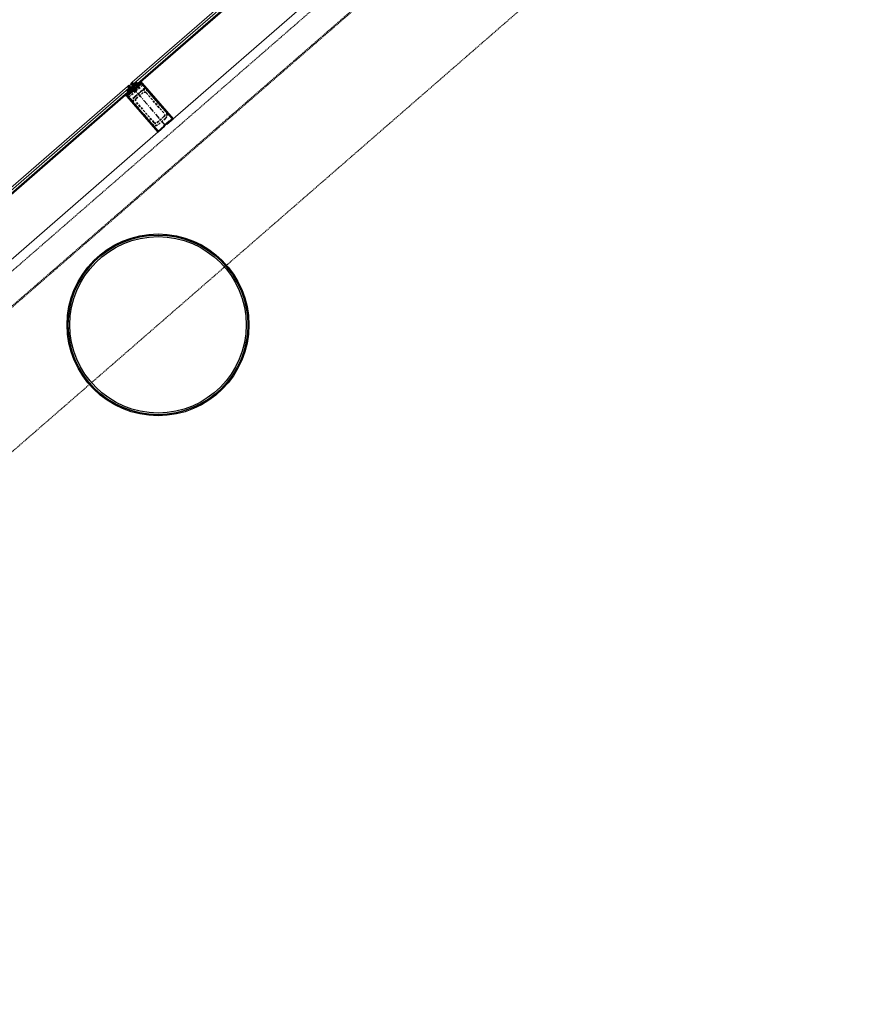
# Model space of a CAD drawing. Header units: millimetres. Extents: x 98667 to 994031, y -2704 to 533009.
# Tile 46 of 153: x 392890 to 397564, y 209849 to 215262. Entities that reach past the tile are written whole.
import ezdxf

# ---------------------------------------------------------------- set-up
doc = ezdxf.new("R2010")
doc.units = ezdxf.units.MM
for name, pattern in [('AP03000E0$0$CENTER', [50.8, 31.75, -6.35, 6.35, -6.35]), ('AP03000E0$0$HIDDEN', [9.525, 6.35, -3.175]), ('AP03000E0$0$HIDDENX2', [19.05, 12.7, -6.35])]:
    doc.linetypes.add(name, pattern=pattern)
doc.layers.add('A-COL ENCLOUSER INNER', color=1, linetype='Continuous')
doc.layers.add('A-COL ENCLOUSER OUTER', color=6, linetype='Continuous')
for name, color, linetype, lineweight in [('AP03000E0$0$A-FLOR-EDGE', 1, 'AP03000E0$0$HIDDENX2', 15), ('AP03000E0$0$A-GLAZ-FULL-EXTR', 2, 'Continuous', 20), ('AP03000E0$0$A-GLAZ-MULL-EXTR', 3, 'Continuous', 35), ('AP03000E0$0$A-WALL-FNSH', 1, 'Continuous', 15)]:
    doc.layers.add(name, color=color, linetype=linetype, lineweight=lineweight)
doc.layers.add('AP03000E0$0$A-Slab Edge Guide', color=55, linetype='Continuous', lineweight=15, plot=False)

msp = doc.modelspace()

# ---------------------------------------------------------------- linework, layer by layer
at = {"color": 251, "linetype": 'AP03000E0$0$CENTER'}
msp.add_line((393692.7, 214680.6), (393495.9, 214907), dxfattribs=at)
at = {"layer": 'A-COL ENCLOUSER INNER', "color": 251}
for radius in [494, 485]:
    msp.add_circle((393651.1, 213584.4), radius, dxfattribs=at)
at = {"layer": 'A-COL ENCLOUSER OUTER', "color": 251}
msp.add_circle((393651.1, 213584.4), 500, dxfattribs=at)
at = {"layer": 'AP03000E0$0$A-FLOR-EDGE', "color": 251, "linetype": 'AP03000E0$0$HIDDEN'}
msp.add_line((338825.1, 166918.7), (427121, 243673.1), dxfattribs=at)
at = {"layer": 'AP03000E0$0$A-GLAZ-FULL-EXTR', "color": 251}
for p, q in [((393509.1, 214918.5), (394614.7, 215879.6)), ((394622.6, 215870.6), (393517, 214909.5)), ((393524.8, 214900.4), (394630.5, 215861.5)), ((394634.4, 215857), (393528.8, 214895.9)), ((393705.9, 214692.1), (394811.6, 215653.2)), ((392377, 213934.4), (393482.7, 214895.5)), ((393490.5, 214886.5), (392384.9, 213925.4)), ((392392.8, 213916.3), (393498.4, 214877.4)), ((393502.4, 214872.9), (392396.7, 213911.8)), ((393477, 214874.7), (393484.8, 214865.6)), ((393483.5, 214876.4), (393478.9, 214872.4)), ((393478.9, 214872.4), (393482.9, 214867.9)), ((393490.5, 214886.5), (393481.5, 214878.6)), ((393481.5, 214878.6), (393489.4, 214869.6)), ((393482.7, 214895.5), (393490.5, 214886.5)), ((393482.9, 214867.9), (393487.4, 214871.8)), ((393487.4, 214871.8), (393483.5, 214876.4)), ((393489.4, 214869.6), (393498.4, 214877.4)), ((393498.4, 214877.4), (393490.5, 214886.5)), ((393498.4, 214877.4), (393502.4, 214872.9)), ((393517, 214909.5), (393509.1, 214918.5)), ((393517, 214909.5), (393526, 214917.3)), ((393524.8, 214900.4), (393517, 214909.5)), ((393533.9, 214908.3), (393524.8, 214900.4)), ((393528.8, 214895.9), (393524.8, 214900.4)), ((393526, 214917.3), (393533.9, 214908.3)), ((393528, 214915.1), (393532.5, 214919)), ((393531.9, 214910.5), (393528, 214915.1)), ((393530.5, 214921.3), (393538.4, 214912.2)), ((393536.4, 214914.5), (393531.9, 214910.5)), ((393532.5, 214919), (393536.4, 214914.5)), ((392573.8, 213708), (393679.5, 214669.1))]:
    msp.add_line(p, q, dxfattribs=at)
at = {"layer": 'AP03000E0$0$A-GLAZ-FULL-EXTR', "color": 251, "linetype": 'Continuous'}
for p, q in [((393482.1, 214877.9), (393498.1, 214877.8)), ((393484.3, 214881), (393495.3, 214881)), ((393484.6, 214875), (393484.6, 214881.4)), ((393484.9, 214874.7), (393495.2, 214874.6)), ((393487.7, 214871.5), (393491.6, 214871.5)), ((393487.8, 214871.4), (393487.8, 214884.1)), ((393487.9, 214884.2), (393492.6, 214884.2)), ((393491, 214870.9), (393491, 214885.9)), ((393494.1, 214873.7), (393494.2, 214882.3)), ((393497.3, 214876.5), (393497.3, 214878.7)), ((393517, 214909.5), (393532.9, 214909.4)), ((393519.7, 214906.3), (393519.7, 214911.8)), ((393519.7, 214906.3), (393531.5, 214906.2)), ((393520.6, 214912.6), (393530.1, 214912.6)), ((393522.5, 214903.1), (393527.9, 214903.1)), ((393522.8, 214902.7), (393522.9, 214914.6)), ((393524.2, 214915.8), (393527.4, 214915.8)), ((393526, 214901.4), (393526.1, 214917.3)), ((393529.2, 214904.2), (393529.2, 214913.6)), ((393532.4, 214907), (393532.4, 214910))]:
    msp.add_line(p, q, dxfattribs=at)
at = {"layer": 'AP03000E0$0$A-GLAZ-MULL-EXTR', "color": 251}
for p, q in [((393509.4, 214872.4), (393477.3, 214844.5)), ((393490.2, 214902.1), (393486.4, 214898.8)), ((393486.4, 214898.8), (393509.4, 214872.4)), ((393516.5, 214871.9), (393490.2, 214902.1)), ((393505.3, 214915.2), (393501.5, 214911.9)), ((393501.5, 214911.9), (393527.8, 214881.8)), ((393528.3, 214888.8), (393505.3, 214915.2)), ((393514.7, 214866.4), (393546.4, 214893.9)), ((393544.4, 214896.2), (393516.5, 214871.9)), ((393527.8, 214881.8), (393531.6, 214885)), ((393560.3, 214916.7), (393528.3, 214888.8)), ((393531.6, 214885), (393561.4, 214911)), ((393540.1, 214905.7), (393560.8, 214923.7)), ((393543.4, 214901.9), (393540.1, 214905.7)), ((393560.3, 214916.7), (393543.4, 214901.9)), ((393546.4, 214893.9), (393544.4, 214896.2)), ((393560.8, 214923.7), (393560.3, 214916.7)), ((393563.6, 214912.9), (393560.3, 214916.7)), ((393561.4, 214911), (393598.8, 214867.9)), ((393734.2, 214716.7), (393563.6, 214912.9)), ((393491, 214863.1), (393470.3, 214845)), ((393470.3, 214845), (393477.3, 214844.5)), ((393477.3, 214844.5), (393494.3, 214859.3)), ((393477.3, 214844.5), (393480.6, 214840.8)), ((393480.6, 214840.8), (393651.2, 214644.5)), ((393482.9, 214842.7), (393512.7, 214868.6)), ((393520.3, 214799.7), (393482.9, 214842.7)), ((393494.3, 214859.3), (393491, 214863.1)), ((393512.7, 214868.6), (393514.7, 214866.4)), ((393598.8, 214867.9), (393730, 214717)), ((393651.5, 214648.8), (393520.3, 214799.7)), ((393730, 214717), (393698.3, 214689.4)), ((393700.2, 214687.2), (393734.2, 214716.7)), ((393651.2, 214644.5), (393688.9, 214677.3)), ((393683.2, 214676.3), (393651.5, 214648.8)), ((393712.9, 214706.1), (393681.2, 214678.6)), ((393681.2, 214678.6), (393683.2, 214676.3)), ((393687, 214679.6), (393714.9, 214703.9)), ((393688.9, 214677.3), (393687, 214679.6)), ((393698.3, 214689.4), (393700.2, 214687.2)), ((393714.9, 214703.9), (393712.9, 214706.1))]:
    msp.add_line(p, q, dxfattribs=at)
at = {"layer": 'AP03000E0$0$A-GLAZ-MULL-EXTR', "color": 251, "linetype": 'AP03000E0$0$HIDDENX2'}
for p, q in [((393579.5, 214887), (393504.1, 214821.4)), ((393522.9, 214837.8), (393560.7, 214870.6)), ((393528.7, 214869.3), (393566.4, 214902.1)), ((393566.4, 214902.1), (393579.5, 214887)), ((393490.9, 214836.5), (393528.7, 214869.3)), ((393504.1, 214821.4), (393490.9, 214836.5)), ((393531.1, 214828.4), (393568.9, 214861.2)), ((393586.5, 214859.9), (393684.9, 214746.7)), ((393595.9, 214868.1), (393694.3, 214754.9)), ((393618.9, 214689.3), (393520.5, 214802.5)), ((393628.3, 214697.5), (393529.9, 214810.7)), ((393683.7, 214729.1), (393645.9, 214696.3)), ((393691.9, 214719.7), (393654.1, 214686.9))]:
    msp.add_line(p, q, dxfattribs=at)
at = {"layer": 'AP03000E0$0$A-GLAZ-MULL-EXTR', "color": 251, "linetype": 'Continuous'}
for p, q in [((393540.3, 214905.5), (393547.4, 214905.4)), ((393543, 214902.3), (393543, 214908.3)), ((393543.1, 214902.3), (393543.7, 214902.3)), ((393543.4, 214908.6), (393551, 214908.6)), ((393546.2, 214904.4), (393546.2, 214911)), ((393547.1, 214911.8), (393554.7, 214911.7)), ((393549.4, 214907.2), (393549.4, 214913.8)), ((393550.7, 214914.9), (393558.3, 214914.9)), ((393552.6, 214909.9), (393552.6, 214916.6)), ((393554.3, 214918.1), (393560.4, 214918.1)), ((393555.8, 214912.7), (393555.8, 214919.4)), ((393558, 214921.3), (393560.7, 214921.2)), ((393558.9, 214915.5), (393559, 214922.1)), ((393470.7, 214845.4), (393478.3, 214845.4)), ((393472.9, 214844.8), (393472.9, 214847.3)), ((393474.4, 214848.6), (393481.9, 214848.5)), ((393476.1, 214844.6), (393476.1, 214850.1)), ((393478, 214851.7), (393485.6, 214851.7)), ((393479.3, 214846.2), (393479.3, 214852.9)), ((393481.6, 214854.9), (393489.2, 214854.9)), ((393482.5, 214849), (393482.5, 214855.6)), ((393485.3, 214858.1), (393492.9, 214858)), ((393485.7, 214851.8), (393485.7, 214858.4)), ((393488.8, 214854.5), (393488.9, 214861.2)), ((393488.9, 214861.2), (393492.7, 214861.2)), ((393492, 214857.3), (393492, 214861.9))]:
    msp.add_line(p, q, dxfattribs=at)
at = {"layer": 'AP03000E0$0$A-GLAZ-MULL-EXTR', "color": 251}
for centre in [(393483.7, 214898.2), (393484.3, 214897.4), (393485, 214896.7), (393485.7, 214895.9), (393486.3, 214895.2), (393487, 214894.4), (393506.3, 214917.9), (393507, 214917.1), (393507.6, 214916.4), (393508.3, 214915.6), (393508.9, 214914.9), (393509.6, 214914.1)]:
    msp.add_arc(centre, 2.83, 249.0607, 12.9393, dxfattribs=at)
at = {"layer": 'AP03000E0$0$A-GLAZ-MULL-EXTR', "color": 251, "linetype": 'AP03000E0$0$HIDDENX2'}
for centre, radius, start, end in [((393577.1, 214851.7), 25, 41, 131), ((393539.3, 214818.9), 25, 131, 221), ((393539.3, 214818.9), 12.5, 131, 221), ((393577.1, 214851.7), 12.5, 41, 131), ((393675.5, 214738.5), 12.5, 311, 41), ((393675.5, 214738.5), 25, 311, 41), ((393637.7, 214705.7), 25, 221, 311), ((393637.7, 214705.7), 12.5, 221, 311)]:
    msp.add_arc(centre, radius, start, end, dxfattribs=at)
at = {"layer": 'AP03000E0$0$A-Slab Edge Guide', "color": 251, "linetype": 'AP03000E0$0$HIDDEN'}
msp.add_line((339312, 166348.2), (427613, 243107.1), dxfattribs=at)
at = {"layer": 'AP03000E0$0$A-WALL-FNSH', "color": 251, "linetype": 'AP03000E0$0$HIDDEN'}
for p, q in [((338919.3, 166808.4), (427216.1, 243563.7)), ((338922.5, 166804.6), (427219.4, 243559.9))]:
    msp.add_line(p, q, dxfattribs=at)

doc.saveas('drawing.dxf')
